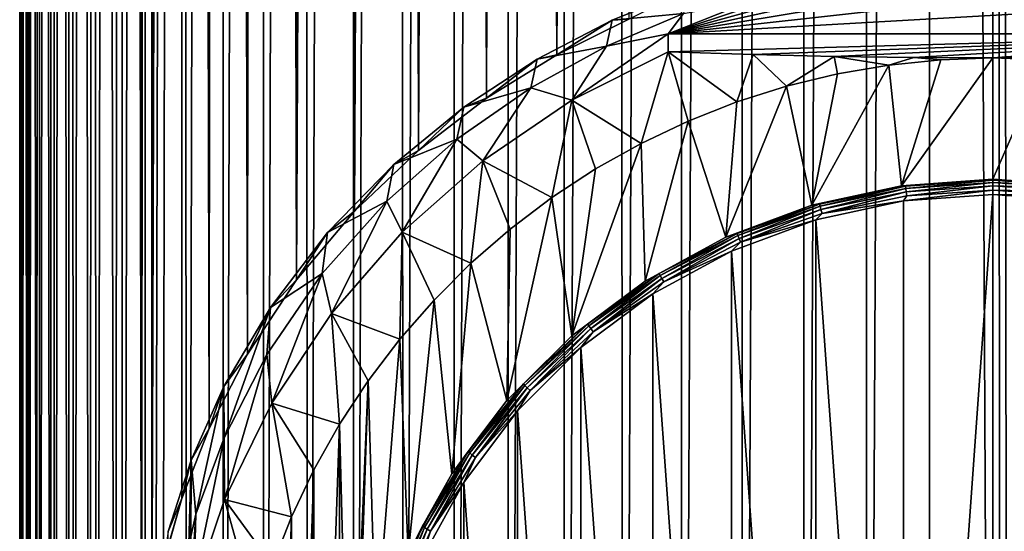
# Model space of a CAD drawing. Header units: metres. Extents: x -24 to 73, y -230 to 24.
# Tile 6 of 52: x -14 to 0, y -206 to -199. Entities that reach past the tile are written whole.
import ezdxf

# ---------------------------------------------------------------- set-up
doc = ezdxf.new("R2010")
doc.units = ezdxf.units.M
doc.layers.add('solid_SIDE_LEVER_10_541_032_SW0001', color=7, linetype='CONTINUOUS')

msp = doc.modelspace()

# ---------------------------------------------------------------- linework, layer by layer
at = {"layer": 'solid_SIDE_LEVER_10_541_032_SW0001'}
for points in [[(-8.52266, -43.041897, 268.405396), (-9.230842, -43.06218, 267.824554), (-9.193147, -228.348083, 274.32782)], [(-8.52266, -43.041897, 268.405396), (-9.193147, -228.348083, 274.32782), (-8.486511, -228.327988, 274.903381)], [(-7.777983, -43.023273, 268.93869), (-8.52266, -43.041897, 268.405396), (-8.486511, -228.327988, 274.903381)], [(-7.777983, -43.023273, 268.93869), (-8.486511, -228.327988, 274.903381), (-7.743896, -228.30954, 275.431732)], [(-7, -43.00639, 269.42218), (-7.777983, -43.023273, 268.93869), (-7.743896, -228.30954, 275.431732)], [(-7, -43.00639, 269.42218), (-7.743896, -228.30954, 275.431732), (-6.968448, -228.292816, 275.910706)], [(-6.192042, -42.991318, 269.85376), (-7, -43.00639, 269.42218), (-6.968448, -228.292816, 275.910706)], [(-6.192042, -42.991318, 269.85376), (-6.968448, -228.292816, 275.910706), (-6.163455, -228.277893, 276.338196)], [(-5.357568, -42.978123, 270.231628), (-6.192042, -42.991318, 269.85376), (-6.163455, -228.277893, 276.338196)], [(-5.357568, -42.978123, 270.231628), (-6.163455, -228.277893, 276.338196), (-5.332332, -228.264816, 276.712433)], [(-4.500153, -42.966858, 270.554138), (-5.357568, -42.978123, 270.231628), (-5.332332, -228.264816, 276.712433)], [(-4.500153, -42.966858, 270.554138), (-5.332332, -228.264816, 276.712433), (-4.478601, -228.253662, 277.031799)], [(-3.623467, -42.957577, 270.819916), (-4.500153, -42.966858, 270.554138), (-4.478601, -228.253662, 277.031799)], [(-3.623467, -42.957577, 270.819916), (-4.478601, -228.253662, 277.031799), (-3.605881, -228.244476, 277.294983)], [(-2.731265, -42.950317, 271.027832), (-3.623467, -42.957577, 270.819916), (-3.605881, -228.244476, 277.294983)], [(-2.731265, -42.950317, 271.027832), (-3.605881, -228.244476, 277.294983), (-2.717873, -228.237289, 277.500854)], [(-1.827367, -42.94511, 271.176971), (-2.731265, -42.950317, 271.027832), (-2.717873, -228.237289, 277.500854)], [(-1.827367, -42.94511, 271.176971), (-2.717873, -228.237289, 277.500854), (-1.818343, -228.232132, 277.648529)], [(-0.915644, -42.941975, 271.266724), (-1.827367, -42.94511, 271.176971), (-1.818343, -228.232132, 277.648529)], [(-0.915644, -42.941975, 271.266724), (-1.818343, -228.232132, 277.648529), (-0.911103, -228.229019, 277.737396)], [(-0.915644, -42.941975, 271.266724), (0, -228.227982, 277.767029), (0, -42.940929, 271.296661)], [(-0.915644, -42.941975, 271.266724), (-0.911103, -228.229019, 277.737396), (0, -228.227982, 277.767029)], [(0, -42.940929, 271.296661), (0, -228.227982, 277.767029), (0.109217, -228.227997, 277.766602)], [(0, -42.940929, 271.296661), (0.109217, -228.227997, 277.766602), (0.218427, -228.228043, 277.76535)], [(0.915644, -42.941975, 271.266724), (0, -42.940929, 271.296661), (0.218427, -228.228043, 277.76535)], [(-12.124355, -43.185226, 264.300934), (-12.556218, -43.213425, 263.493469), (-12.521811, -228.498062, 270.033081)], [(-12.124355, -43.185226, 264.300934), (-12.521811, -228.498062, 270.033081), (-12.087786, -228.470093, 270.834229)], [(-11.640574, -43.158073, 265.078461), (-12.124355, -43.185226, 264.300934), (-12.087786, -228.470093, 270.834229)], [(-11.640574, -43.158073, 265.078461), (-12.087786, -228.470093, 270.834229), (-11.602512, -228.443161, 271.605438)], [(-11.106947, -43.132088, 265.822662), (-11.640574, -43.158073, 265.078461), (-11.602512, -228.443161, 271.605438)], [(-11.106947, -43.132088, 265.822662), (-11.602512, -228.443161, 271.605438), (-11.068048, -228.417389, 272.343475)], [(-10.525757, -43.107372, 266.530426), (-11.106947, -43.132088, 265.822662), (-11.068048, -228.417389, 272.343475)], [(-10.525757, -43.107372, 266.530426), (-11.068048, -228.417389, 272.343475), (-10.486657, -228.392883, 273.045166)], [(-9.899495, -43.084034, 267.198669), (-10.525757, -43.107372, 266.530426), (-10.486657, -228.392883, 273.045166)], [(-9.899495, -43.084034, 267.198669), (-10.486657, -228.392883, 273.045166), (-9.860806, -228.369751, 273.70755)], [(-9.230842, -43.06218, 267.824554), (-9.899495, -43.084034, 267.198669), (-9.860806, -228.369751, 273.70755)], [(-9.230842, -43.06218, 267.824554), (-9.860806, -228.369751, 273.70755), (-9.193147, -228.348083, 274.32782)], [(-13.730994, -43.334202, 260.03479), (-13.880228, -43.365749, 259.13147), (-13.866805, -228.649338, 265.700989)], [(-13.730994, -43.334202, 260.03479), (-13.866805, -228.649338, 265.700989), (-13.71203, -228.617996, 266.598785)], [(-13.522962, -43.303066, 260.926453), (-13.730994, -43.334202, 260.03479), (-13.71203, -228.617996, 266.598785)], [(-13.522962, -43.303066, 260.926453), (-13.71203, -228.617996, 266.598785), (-13.49912, -228.587067, 267.484619)], [(-13.257022, -43.272469, 261.802612), (-13.522962, -43.303066, 260.926453), (-13.49912, -228.587067, 267.484619)], [(-13.257022, -43.272469, 261.802612), (-13.49912, -228.587067, 267.484619), (-13.228976, -228.556671, 268.354706)], [(-12.934314, -43.242546, 262.659515), (-13.257022, -43.272469, 261.802612), (-13.228976, -228.556671, 268.354706)], [(-12.934314, -43.242546, 262.659515), (-13.228976, -228.556671, 268.354706), (-12.902745, -228.526962, 269.205414)], [(-12.556218, -43.213425, 263.493469), (-12.934314, -43.242546, 262.659515), (-12.902745, -228.526962, 269.205414)], [(-12.556218, -43.213425, 263.493469), (-12.902745, -228.526962, 269.205414), (-12.521811, -228.498062, 270.033081)], [(-13.970025, -43.397568, 258.220276), (-14, -43.429523, 257.305206), (-13.999574, -228.712769, 263.884735)], [(-14, -43.429523, 257.305206), (-13.977004, -228.744568, 262.973969), (-13.999574, -228.712769, 263.884735)], [(-14, -43.429523, 257.305206), (-13.970025, -43.461479, 256.390106), (-13.977004, -228.744568, 262.973969)], [(-13.970025, -43.397568, 258.220276), (-13.999574, -228.712769, 263.884735), (-13.962789, -228.680984, 264.795013)], [(-13.970025, -43.461479, 256.390106), (-13.895176, -228.77626, 262.06662), (-13.977004, -228.744568, 262.973969)], [(-13.880228, -43.365749, 259.13147), (-13.970025, -43.397568, 258.220276), (-13.962789, -228.680984, 264.795013)], [(-13.970025, -43.461479, 256.390106), (-13.880228, -43.493298, 255.478943), (-13.895176, -228.77626, 262.06662)], [(-13.880228, -43.365749, 259.13147), (-13.962789, -228.680984, 264.795013), (-13.866805, -228.649338, 265.700989)], [(-13.880228, -43.493298, 255.478943), (-13.754436, -228.807693, 261.166504), (-13.895176, -228.77626, 262.06662)], [(-13.880228, -43.493298, 255.478943), (-13.730994, -43.524841, 254.575607), (-13.754436, -228.807693, 261.166504)], [(-13.730994, -43.524841, 254.575607), (-13.55538, -228.838745, 260.277466), (-13.754436, -228.807693, 261.166504)], [(-13.730994, -43.524841, 254.575607), (-13.522962, -43.555981, 253.683945), (-13.55538, -228.838745, 260.277466)], [(-13.522962, -43.555981, 253.683945), (-13.298853, -228.869263, 259.403259), (-13.55538, -228.838745, 260.277466)], [(-13.522962, -43.555981, 253.683945), (-13.257022, -43.586575, 252.807785), (-13.298853, -228.869263, 259.403259)], [(-13.257022, -43.586575, 252.807785), (-12.985943, -228.899155, 258.547577), (-13.298853, -228.869263, 259.403259)], [(-13.257022, -43.586575, 252.807785), (-12.934314, -43.616501, 251.950897), (-12.985943, -228.899155, 258.547577)], [(-12.934314, -43.616501, 251.950897), (-12.617975, -228.928253, 257.71405), (-12.985943, -228.899155, 258.547577)], [(-12.934314, -43.616501, 251.950897), (-12.556218, -43.645622, 251.116928), (-12.617975, -228.928253, 257.71405)], [(-12.556218, -43.645622, 251.116928), (-12.244679, -209.648849, 256.318237), (-12.617975, -228.928253, 257.71405)], [(-12.244005, -208.904007, 256.291016), (-12.244679, -209.648849, 256.318237), (-12.556218, -43.645622, 251.116928)], [(-12.556218, -43.645622, 251.116928), (-12.124355, -43.67382, 250.309464), (-12.244005, -208.904007, 256.291016)], [(-12.124355, -43.67382, 250.309464), (-12.197146, -208.157288, 256.181061), (-12.244005, -208.904007, 256.291016)], [(-12.124355, -43.67382, 250.309464), (-12.097469, -207.38147, 255.979874), (-12.197146, -208.157288, 256.181061)], [(-12.124355, -43.67382, 250.309464), (-11.640574, -43.70097, 249.531952), (-12.097469, -207.38147, 255.979874)], [(-11.640574, -43.70097, 249.531952), (-11.929536, -206.548737, 255.669907), (-12.097469, -207.38147, 255.979874)], [(-11.640574, -43.70097, 249.531952), (-11.667164, -205.634018, 255.226746), (-11.929536, -206.548737, 255.669907)], [(-11.640574, -43.70097, 249.531952), (-11.275347, -204.627228, 254.630707), (-11.667164, -205.634018, 255.226746)], [(-11.640574, -43.70097, 249.531952), (-11.106947, -43.726959, 248.787735), (-11.275347, -204.627228, 254.630707)], [(-11.106947, -43.726959, 248.787735), (-10.724915, -203.556595, 253.892807), (-11.275347, -204.627228, 254.630707)], [(-11.106947, -43.726959, 248.787735), (-10.525757, -43.751675, 248.079987), (-10.724915, -203.556595, 253.892807)], [(-10.525757, -43.751675, 248.079987), (-10.016845, -202.491699, 253.073074), (-10.724915, -203.556595, 253.892807)], [(-10.525757, -43.751675, 248.079987), (-9.899495, -43.775009, 247.411743), (-10.016845, -202.491699, 253.073074)], [(-9.899495, -43.775009, 247.411743), (-9.230842, -43.796867, 246.785858), (-10.016845, -202.491699, 253.073074)], [(-9.230842, -43.796867, 246.785858), (-9.182971, -201.503448, 252.251282), (-10.016845, -202.491699, 253.073074)], [(-9.230842, -43.796867, 246.785858), (-8.52266, -43.81715, 246.205017), (-9.182971, -201.503448, 252.251282)], [(-8.52266, -43.81715, 246.205017), (-8.261876, -200.63002, 251.485596), (-9.182971, -201.503448, 252.251282)], [(-8.52266, -43.81715, 246.205017), (-7.777983, -43.835773, 245.671722), (-8.261876, -200.63002, 251.485596)], [(-7.777983, -43.835773, 245.671722), (-7.284308, -199.882095, 250.805649), (-8.261876, -200.63002, 251.485596)], [(-7.777983, -43.835773, 245.671722), (-7, -43.852657, 245.188232), (-7.284308, -199.882095, 250.805649)], [(-7, -43.852657, 245.188232), (-6.271936, -199.256821, 250.222687), (-7.284308, -199.882095, 250.805649)], [(-7, -43.852657, 245.188232), (-6.192042, -43.867729, 244.756638), (-6.271936, -199.256821, 250.222687)], [(-6.192042, -43.867729, 244.756638), (-5.357568, -43.880924, 244.378769), (-6.271936, -199.256821, 250.222687)], [(-5.357568, -43.880924, 244.378769), (-5.239285, -198.746658, 249.738403), (-6.271936, -199.256821, 250.222687)], [(0, -197.924438, 249.07457), (-4.669315, -198.953613, 248.210983), (-1.163486, -197.985947, 249.022949)], [(1.163486, -197.985947, 249.022949), (-4.669315, -198.953613, 248.210983), (0, -197.924438, 249.07457)], [(-1.163486, -197.985947, 249.022949), (-4.669315, -198.953613, 248.210983), (-2.329345, -198.17276, 248.866196)], [(2.329345, -198.17276, 248.866196), (-4.669315, -198.953613, 248.210983), (1.163486, -197.985947, 249.022949)], [(-2.329345, -198.17276, 248.866196), (-4.669315, -198.953613, 248.210983), (-3.498583, -198.491684, 248.598587)], [(3.498583, -198.491684, 248.598587), (-4.669315, -198.953613, 248.210983), (2.329345, -198.17276, 248.866196)], [(-4.386658, -198.316742, 250.468994), (-5.477494, -198.758499, 250.932526), (-5.239285, -198.746658, 249.738403)], [(-4.451784, -198.662781, 250.504623), (-5.477494, -198.758499, 250.932526), (-4.386658, -198.316742, 250.468994)], [(3.498583, -198.491684, 248.598587), (4.669315, -198.953613, 248.210983), (-4.669315, -198.953613, 248.210983)], [(-4.451784, -198.662781, 250.504623), (-3.498583, -198.491684, 248.598587), (-4.669315, -198.953613, 248.210983)], [(-5.557803, -199.133774, 250.983292), (-5.477494, -198.758499, 250.932526), (-4.451784, -198.662781, 250.504623)], [(-5.557803, -199.133774, 250.983292), (-4.451784, -198.662781, 250.504623), (-4.669315, -198.953613, 248.210983)], [(-5.477494, -198.758499, 250.932526), (-6.555635, -199.318695, 251.516113), (-6.271936, -199.256821, 250.222687)], [(-5.557803, -199.133774, 250.983292), (-6.555635, -199.318695, 251.516113), (-5.477494, -198.758499, 250.932526)], [(-5.477494, -198.758499, 250.932526), (-6.271936, -199.256821, 250.222687), (-5.239285, -198.746658, 249.738403)], [(-4.669315, -198.953613, 248.210983), (-4.669315, -199.215088, 245.222397), (-6.055219, -199.910156, 245.283203)], [(-5.557803, -199.133774, 250.983292), (-4.669315, -198.953613, 248.210983), (-6.055219, -199.910156, 245.283203)], [(4.669315, -198.953613, 248.210983), (-3.44972, -199.253769, 244.780136), (-4.669315, -199.215088, 245.222397)], [(-4.669315, -198.953613, 248.210983), (4.669315, -198.953613, 248.210983), (-4.669315, -199.215088, 245.222397)], [(4.669315, -198.953613, 248.210983), (-2.282799, -199.280731, 244.47197), (-3.44972, -199.253769, 244.780136)], [(4.669315, -198.953613, 248.210983), (-1.139505, -199.296844, 244.287918), (-2.282799, -199.280731, 244.47197)], [(4.669315, -198.953613, 248.210983), (0, -199.302231, 244.226196), (-1.139505, -199.296844, 244.287918)], [(4.669315, -198.953613, 248.210983), (1.138427, -199.296844, 244.287811), (0, -199.302231, 244.226196)], [(-6.648594, -199.732788, 251.585403), (-6.555635, -199.318695, 251.516113), (-5.557803, -199.133774, 250.983292)], [(-6.648594, -199.732788, 251.585403), (-5.557803, -199.133774, 250.983292), (-6.055219, -199.910156, 245.283203)], [(-6.555635, -199.318695, 251.516113), (-7.284308, -199.882095, 250.805649), (-6.271936, -199.256821, 250.222687)], [(-6.055219, -199.910156, 245.283203), (-4.669315, -199.215088, 245.222397), (-5.060653, -200.530777, 244.333679)], [(-4.669315, -199.215088, 245.222397), (-4.382514, -200.209488, 244.305573), (-5.060653, -200.530777, 244.333679)], [(-4.669315, -199.215088, 245.222397), (-3.683601, -199.934921, 244.281555), (-4.382514, -200.209488, 244.305573)], [(-4.669315, -199.215088, 245.222397), (-3.44972, -199.253769, 244.780136), (-3.683601, -199.934921, 244.281555)], [(-3.44972, -199.253769, 244.780136), (-2.967822, -199.708618, 244.261749), (-3.683601, -199.934921, 244.281555)], [(-3.44972, -199.253769, 244.780136), (-2.282799, -199.280731, 244.47197), (-2.967822, -199.708618, 244.261749)], [(-2.282799, -199.280731, 244.47197), (-2.237972, -199.531433, 244.246246), (-2.967822, -199.708618, 244.261749)], [(-2.282799, -199.280731, 244.47197), (-1.497872, -199.404312, 244.235123), (-2.237972, -199.531433, 244.246246)], [(-2.282799, -199.280731, 244.47197), (-1.139505, -199.296844, 244.287918), (-1.497872, -199.404312, 244.235123)], [(-6.555635, -199.318695, 251.516113), (-7.610079, -200.008179, 252.226868), (-7.284308, -199.882095, 250.805649)], [(-6.648594, -199.732788, 251.585403), (-7.610079, -200.008179, 252.226868), (-6.555635, -199.318695, 251.516113)], [(-1.497872, -199.404312, 244.235123), (-1.316405, -201.139374, 244.386932), (-2.606036, -201.418854, 244.411377)], [(-2.237972, -199.531433, 244.246246), (-1.497872, -199.404312, 244.235123), (-2.606036, -201.418854, 244.411377)], [(-1.139505, -199.296844, 244.287918), (-0.750666, -199.327789, 244.228439), (-1.497872, -199.404312, 244.235123)], [(-1.497872, -199.404312, 244.235123), (-0.750666, -199.327789, 244.228439), (-1.316405, -201.139374, 244.386932)], [(0, -199.302231, 244.226196), (0, -201.045578, 244.378723), (-1.316405, -201.139374, 244.386932)], [(-0.750666, -199.327789, 244.228439), (0, -199.302231, 244.226196), (-1.316405, -201.139374, 244.386932)], [(-1.139505, -199.296844, 244.287918), (0, -199.302231, 244.226196), (-0.750666, -199.327789, 244.228439)], [(1.138427, -199.296844, 244.287811), (0.750668, -199.327789, 244.228439), (0, -199.302231, 244.226196)], [(0.750668, -199.327789, 244.228439), (0, -201.045578, 244.378723), (0, -199.302231, 244.226196)], [(0.750668, -199.327789, 244.228439), (1.316405, -201.139374, 244.386932), (0, -201.045578, 244.378723)], [(-2.967822, -199.708618, 244.261749), (-2.237972, -199.531433, 244.246246), (-2.606036, -201.418854, 244.411377)], [(-2.967822, -199.708618, 244.261749), (-2.606036, -201.418854, 244.411377), (-3.842582, -201.878296, 244.451569)], [(-3.683601, -199.934921, 244.281555), (-2.967822, -199.708618, 244.261749), (-3.842582, -201.878296, 244.451569)], [(-7.709839, -200.471405, 252.315842), (-7.610079, -200.008179, 252.226868), (-6.648594, -199.732788, 251.585403)], [(-7.709839, -200.471405, 252.315842), (-6.648594, -199.732788, 251.585403), (-7.338976, -200.778214, 245.359146)], [(-6.648594, -199.732788, 251.585403), (-6.055219, -199.910156, 245.283203), (-7.338976, -200.778214, 245.359146)], [(-7.610079, -200.008179, 252.226868), (-8.261876, -200.63002, 251.485596), (-7.284308, -199.882095, 250.805649)], [(-7.338976, -200.778214, 245.359146), (-6.055219, -199.910156, 245.283203), (-6.343382, -201.307831, 244.401672)], [(-6.055219, -199.910156, 245.283203), (-5.715493, -200.897568, 244.365768), (-6.343382, -201.307831, 244.401672)], [(-6.055219, -199.910156, 245.283203), (-5.060653, -200.530777, 244.333679), (-5.715493, -200.897568, 244.365768)], [(-4.382514, -200.209488, 244.305573), (-3.683601, -199.934921, 244.281555), (-3.842582, -201.878296, 244.451569)], [(-7.610079, -200.008179, 252.226868), (-8.619561, -200.83342, 253.064392), (-8.261876, -200.63002, 251.485596)], [(-7.709839, -200.471405, 252.315842), (-8.619561, -200.83342, 253.064392), (-7.610079, -200.008179, 252.226868)], [(-5.060653, -200.530777, 244.333679), (-4.382514, -200.209488, 244.305573), (-5.000925, -202.508392, 244.506699)], [(-4.382514, -200.209488, 244.305573), (-3.842582, -201.878296, 244.451569), (-5.000925, -202.508392, 244.506699)], [(-8.720028, -201.359421, 253.172729), (-8.619561, -200.83342, 253.064392), (-7.709839, -200.471405, 252.315842)], [(-8.720028, -201.359421, 253.172729), (-7.709839, -200.471405, 252.315842), (-8.499049, -201.804672, 245.448959)], [(-7.709839, -200.471405, 252.315842), (-7.338976, -200.778214, 245.359146), (-8.499049, -201.804672, 245.448959)], [(-5.060653, -200.530777, 244.333679), (-5.000925, -202.508392, 244.506699), (-6.05747, -203.29631, 244.575638)], [(-5.715493, -200.897568, 244.365768), (-5.060653, -200.530777, 244.333679), (-6.05747, -203.29631, 244.575638)], [(-8.619561, -200.83342, 253.064392), (-9.182971, -201.503448, 252.251282), (-8.261876, -200.63002, 251.485596)], [(-8.619561, -200.83342, 253.064392), (-9.570435, -201.810577, 254.032547), (-9.182971, -201.503448, 252.251282)], [(-8.720028, -201.359421, 253.172729), (-9.570435, -201.810577, 254.032547), (-8.619561, -200.83342, 253.064392)], [(-8.499049, -201.804672, 245.448959), (-7.338976, -200.778214, 245.359146), (-7.507994, -202.251694, 244.484238)], [(-7.338976, -200.778214, 245.359146), (-6.942068, -201.760117, 244.441238), (-7.507994, -202.251694, 244.484238)], [(-7.338976, -200.778214, 245.359146), (-6.343382, -201.307831, 244.401672), (-6.942068, -201.760117, 244.441238)], [(-6.343382, -201.307831, 244.401672), (-5.715493, -200.897568, 244.365768), (-6.05747, -203.29631, 244.575638)], [(-1.316405, -201.139374, 244.386932), (0, -201.045578, 244.378723), (-1.258209, -201.146454, 244.3255)], [(-1.258209, -201.146454, 244.3255), (0, -201.045578, 244.378723), (0, -201.060715, 244.318008)], [(-1.254335, -201.179382, 244.272369), (-1.258209, -201.146454, 244.3255), (0, -201.060715, 244.318008)], [(-1.254335, -201.179382, 244.272369), (0, -201.060715, 244.318008), (0, -201.093918, 244.264893)], [(-1.254335, -201.179382, 244.272369), (0, -201.093918, 244.264893), (-1.248302, -201.226974, 244.232101)], [(-1.248302, -201.226974, 244.232101), (0, -201.093918, 244.264893), (0, -201.141922, 244.224655)], [(1.316405, -201.139374, 244.386932), (0, -201.060715, 244.318008), (0, -201.045578, 244.378723)], [(1.316405, -201.139374, 244.386932), (1.258209, -201.146454, 244.3255), (0, -201.060715, 244.318008)], [(0, -201.093918, 244.264893), (0, -201.060715, 244.318008), (1.258209, -201.146454, 244.3255)], [(1.254335, -201.179382, 244.272369), (0, -201.093918, 244.264893), (1.258209, -201.146454, 244.3255)], [(1.254335, -201.179382, 244.272369), (0, -201.141922, 244.224655), (0, -201.093918, 244.264893)], [(-2.606036, -201.418854, 244.411377), (-1.316405, -201.139374, 244.386932), (-2.492979, -201.402069, 244.34787)], [(-1.316405, -201.139374, 244.386932), (-1.258209, -201.146454, 244.3255), (-2.492979, -201.402069, 244.34787)], [(-2.485305, -201.434219, 244.294662), (-2.492979, -201.402069, 244.34787), (-1.258209, -201.146454, 244.3255)], [(-2.485305, -201.434219, 244.294662), (-1.258209, -201.146454, 244.3255), (-1.254335, -201.179382, 244.272369)], [(-2.485305, -201.434219, 244.294662), (-1.254335, -201.179382, 244.272369), (-2.47335, -201.480576, 244.254288)], [(-1.254335, -201.179382, 244.272369), (-1.248302, -201.226974, 244.232101), (-2.47335, -201.480576, 244.254288)], [(-2.47335, -201.480576, 244.254288), (-1.248302, -201.226974, 244.232101), (-2.458287, -201.536606, 244.230682)], [(-1.248302, -201.226974, 244.232101), (-1.240699, -201.284561, 244.208633), (-2.458287, -201.536606, 244.230682)], [(-1.287945, -219.201614, 245.766403), (0, -201.262253, 244.196915), (0, -219.293365, 245.774429)], [(-1.287809, -201.353989, 244.204941), (0, -201.262253, 244.196915), (-1.287945, -219.201614, 245.766403)], [(-1.287809, -201.353989, 244.204941), (0, -201.200012, 244.201233), (0, -201.262253, 244.196915)], [(-1.240699, -201.284561, 244.208633), (0, -201.200012, 244.201233), (-1.287809, -201.353989, 244.204941)], [(-1.248302, -201.226974, 244.232101), (0, -201.141922, 244.224655), (-1.240699, -201.284561, 244.208633)], [(-1.240699, -201.284561, 244.208633), (0, -201.141922, 244.224655), (0, -201.200012, 244.201233)], [(1.248302, -201.226974, 244.232101), (0, -201.200012, 244.201233), (0, -201.141922, 244.224655)], [(1.254335, -201.179382, 244.272369), (1.248302, -201.226974, 244.232101), (0, -201.141922, 244.224655)], [(0, -201.200012, 244.201233), (1.240699, -201.284561, 244.208633), (0, -201.262253, 244.196915)], [(1.248302, -201.226974, 244.232101), (1.240699, -201.284561, 244.208633), (0, -201.200012, 244.201233)], [(0, -219.293365, 245.774429), (0, -201.262253, 244.196915), (1.287945, -201.354019, 244.204941)], [(1.240699, -201.284561, 244.208633), (1.287945, -201.354019, 244.204941), (0, -201.262253, 244.196915)], [(-9.647538, -202.398407, 254.137695), (-9.570435, -201.810577, 254.032547), (-8.720028, -201.359421, 253.172729)], [(-9.647538, -202.398407, 254.137695), (-8.720028, -201.359421, 253.172729), (-9.515834, -202.972214, 245.551102)], [(-8.720028, -201.359421, 253.172729), (-8.499049, -201.804672, 245.448959), (-9.515834, -202.972214, 245.551102)], [(-6.343382, -201.307831, 244.401672), (-6.05747, -203.29631, 244.575638), (-6.990676, -204.225967, 244.656967)], [(-6.942068, -201.760117, 244.441238), (-6.343382, -201.307831, 244.401672), (-6.990676, -204.225967, 244.656967)], [(-2.606036, -201.418854, 244.411377), (-2.492979, -201.402069, 244.34787), (-3.68131, -201.822784, 244.384674)], [(-3.669978, -201.853638, 244.33136), (-3.68131, -201.822784, 244.384674), (-2.492979, -201.402069, 244.34787)], [(-3.669978, -201.853638, 244.33136), (-2.492979, -201.402069, 244.34787), (-2.485305, -201.434219, 244.294662)], [(-1.287809, -201.353989, 244.204941), (-1.287945, -219.201614, 245.766403), (-2.549568, -201.627411, 244.228867)], [(-2.458287, -201.536606, 244.230682), (-1.287809, -201.353989, 244.204941), (-2.549568, -201.627411, 244.228867)], [(-2.458287, -201.536606, 244.230682), (-1.240699, -201.284561, 244.208633), (-1.287809, -201.353989, 244.204941)], [(0, -219.293365, 245.774429), (1.287945, -201.354019, 244.204941), (1.287809, -219.20163, 245.766403)], [(-9.570435, -201.810577, 254.032547), (-10.016845, -202.491699, 253.073074), (-9.182971, -201.503448, 252.251282)], [(-3.842582, -201.878296, 244.451569), (-2.606036, -201.418854, 244.411377), (-3.68131, -201.822784, 244.384674)], [(-3.669978, -201.853638, 244.33136), (-2.485305, -201.434219, 244.294662), (-3.652324, -201.897995, 244.290802)], [(-2.485305, -201.434219, 244.294662), (-2.47335, -201.480576, 244.254288), (-3.652324, -201.897995, 244.290802)], [(-3.652324, -201.897995, 244.290802), (-2.47335, -201.480576, 244.254288), (-3.630081, -201.951477, 244.266983)], [(-2.47335, -201.480576, 244.254288), (-2.458287, -201.536606, 244.230682), (-3.630081, -201.951477, 244.266983)], [(-3.630081, -201.951477, 244.266983), (-2.458287, -201.536606, 244.230682), (-2.549568, -201.627411, 244.228867)], [(-2.549568, -201.627411, 244.228867), (-2.549698, -218.928177, 245.742477), (-3.759403, -202.07692, 244.268188)], [(-3.630081, -201.951477, 244.266983), (-2.549568, -201.627411, 244.228867), (-3.759403, -202.07692, 244.268188)], [(-2.549568, -201.627411, 244.228867), (-1.287945, -219.201614, 245.766403), (-2.549698, -218.928177, 245.742477)], [(-9.570435, -201.810577, 254.032547), (-10.393286, -202.88768, 255.059906), (-10.016845, -202.491699, 253.073074)], [(-9.647538, -202.398407, 254.137695), (-10.393286, -202.88768, 255.059906), (-9.570435, -201.810577, 254.032547)], [(-9.515834, -202.972214, 245.551102), (-8.499049, -201.804672, 245.448959), (-8.532763, -203.344757, 244.579865)], [(-8.499049, -201.804672, 245.448959), (-8.039268, -202.780945, 244.530548), (-8.532763, -203.344757, 244.579865)], [(-8.499049, -201.804672, 245.448959), (-7.507994, -202.251694, 244.484238), (-8.039268, -202.780945, 244.530548)], [(-7.507994, -202.251694, 244.484238), (-6.942068, -201.760117, 244.441238), (-6.990676, -204.225967, 244.656967)], [(-3.842582, -201.878296, 244.451569), (-3.68131, -201.822784, 244.384674), (-4.801065, -202.400787, 244.435242)], [(-4.786286, -202.429871, 244.381775), (-4.801065, -202.400787, 244.435242), (-3.68131, -201.822784, 244.384674)], [(-4.786286, -202.429871, 244.381775), (-3.68131, -201.822784, 244.384674), (-3.669978, -201.853638, 244.33136)], [(-5.000925, -202.508392, 244.506699), (-3.842582, -201.878296, 244.451569), (-4.801065, -202.400787, 244.435242)], [(-4.786286, -202.429871, 244.381775), (-3.669978, -201.853638, 244.33136), (-4.763263, -202.471436, 244.340973)], [(-3.669978, -201.853638, 244.33136), (-3.652324, -201.897995, 244.290802), (-4.763263, -202.471436, 244.340973)], [(-4.763263, -202.471436, 244.340973), (-3.652324, -201.897995, 244.290802), (-4.734253, -202.521439, 244.316849)], [(-3.652324, -201.897995, 244.290802), (-3.630081, -201.951477, 244.266983), (-4.734253, -202.521439, 244.316849)], [(-4.734253, -202.521439, 244.316849), (-3.630081, -201.951477, 244.266983), (-3.759403, -202.07692, 244.268188)], [(-3.759403, -202.07692, 244.268188), (-3.759526, -218.478653, 245.703156), (-4.892696, -202.693375, 244.322113)], [(-4.734253, -202.521439, 244.316849), (-3.759403, -202.07692, 244.268188), (-4.892696, -202.693375, 244.322113)], [(-3.759403, -202.07692, 244.268188), (-2.549698, -218.928177, 245.742477), (-3.759526, -218.478653, 245.703156)], [(-8.039268, -202.780945, 244.530548), (-7.507994, -202.251694, 244.484238), (-7.781596, -205.278488, 244.749054)], [(-7.507994, -202.251694, 244.484238), (-6.990676, -204.225967, 244.656967), (-7.781596, -205.278488, 244.749054)], [(-10.446076, -203.562393, 255.154221), (-10.393286, -202.88768, 255.059906), (-9.647538, -202.398407, 254.137695)], [(-10.446076, -203.562393, 255.154221), (-9.647538, -202.398407, 254.137695), (-10.372171, -204.261124, 245.663864)], [(-9.647538, -202.398407, 254.137695), (-9.515834, -202.972214, 245.551102), (-10.372171, -204.261124, 245.663864)], [(-5.000925, -202.508392, 244.506699), (-4.801065, -202.400787, 244.435242), (-5.831386, -203.125305, 244.498627)], [(-5.813435, -203.152145, 244.444962), (-5.831386, -203.125305, 244.498627), (-4.801065, -202.400787, 244.435242)], [(-5.813435, -203.152145, 244.444962), (-4.801065, -202.400787, 244.435242), (-4.786286, -202.429871, 244.381775)], [(-10.393286, -202.88768, 255.059906), (-10.724915, -203.556595, 253.892807), (-10.016845, -202.491699, 253.073074)], [(-6.05747, -203.29631, 244.575638), (-5.000925, -202.508392, 244.506699), (-5.831386, -203.125305, 244.498627)], [(-5.813435, -203.152145, 244.444962), (-4.786286, -202.429871, 244.381775), (-5.78547, -203.190247, 244.403854)], [(-4.786286, -202.429871, 244.381775), (-4.763263, -202.471436, 244.340973), (-5.78547, -203.190247, 244.403854)], [(-5.78547, -203.190247, 244.403854), (-4.763263, -202.471436, 244.340973), (-5.750236, -203.23587, 244.379349)], [(-4.763263, -202.471436, 244.340973), (-4.734253, -202.521439, 244.316849), (-5.750236, -203.23587, 244.379349)], [(-5.750236, -203.23587, 244.379349), (-4.734253, -202.521439, 244.316849), (-4.892696, -202.693375, 244.322113)], [(-8.532763, -203.344757, 244.579865), (-8.039268, -202.780945, 244.530548), (-8.414099, -206.432419, 244.850006)], [(-8.039268, -202.780945, 244.530548), (-7.781596, -205.278488, 244.749054), (-8.414099, -206.432419, 244.850006)], [(-4.892696, -202.693375, 244.322113), (-4.89281, -217.862183, 245.649216), (-5.926414, -203.464233, 244.389557)], [(-5.750236, -203.23587, 244.379349), (-4.892696, -202.693375, 244.322113), (-5.926414, -203.464233, 244.389557)], [(-4.892696, -202.693375, 244.322113), (-3.759526, -218.478653, 245.703156), (-4.89281, -217.862183, 245.649216)], [(-10.393286, -202.88768, 255.059906), (-11.062504, -204.025467, 256.081207), (-10.724915, -203.556595, 253.892807)], [(-11.059263, -204.760834, 256.101624), (-11.062504, -204.025467, 256.081207), (-10.393286, -202.88768, 255.059906)], [(-11.059263, -204.760834, 256.101624), (-10.393286, -202.88768, 255.059906), (-10.446076, -203.562393, 255.154221)], [(-10.372171, -204.261124, 245.663864), (-9.515834, -202.972214, 245.551102), (-9.398542, -204.566589, 244.686768)], [(-9.515834, -202.972214, 245.551102), (-8.532763, -203.344757, 244.579865), (-8.986722, -203.941116, 244.63205)], [(-9.515834, -202.972214, 245.551102), (-8.986722, -203.941116, 244.63205), (-9.398542, -204.566589, 244.686768)], [(-6.05747, -203.29631, 244.575638), (-5.831386, -203.125305, 244.498627), (-6.753079, -203.982834, 244.573654)], [(-6.73229, -204.007034, 244.51976), (-6.753079, -203.982834, 244.573654), (-5.831386, -203.125305, 244.498627)], [(-6.73229, -204.007034, 244.51976), (-5.831386, -203.125305, 244.498627), (-5.813435, -203.152145, 244.444962)], [(-6.73229, -204.007034, 244.51976), (-5.813435, -203.152145, 244.444962), (-6.699906, -204.041031, 244.478287)], [(-5.813435, -203.152145, 244.444962), (-5.78547, -203.190247, 244.403854), (-6.699906, -204.041031, 244.478287)], [(-6.699906, -204.041031, 244.478287), (-5.78547, -203.190247, 244.403854), (-6.659102, -204.081467, 244.453323)], [(-5.78547, -203.190247, 244.403854), (-5.750236, -203.23587, 244.379349), (-6.659102, -204.081467, 244.453323)], [(-6.659102, -204.081467, 244.453323), (-5.750236, -203.23587, 244.379349), (-5.926414, -203.464233, 244.389557)], [(-8.986722, -203.941116, 244.63205), (-8.532763, -203.344757, 244.579865), (-8.875306, -207.664261, 244.957779)], [(-8.532763, -203.344757, 244.579865), (-8.414099, -206.432419, 244.850006), (-8.875306, -207.664261, 244.957779)], [(-6.990676, -204.225967, 244.656967), (-6.05747, -203.29631, 244.575638), (-6.753079, -203.982834, 244.573654)], [(-5.926414, -203.464233, 244.389557), (-5.926516, -217.091293, 245.581772), (-6.839474, -204.37381, 244.469131)], [(-6.659102, -204.081467, 244.453323), (-5.926414, -203.464233, 244.389557), (-6.839474, -204.37381, 244.469131)], [(-5.926414, -203.464233, 244.389557), (-4.89281, -217.862183, 245.649216), (-5.926516, -217.091293, 245.581772)], [(-11.062504, -204.025467, 256.081207), (-11.275347, -204.627228, 254.630707), (-10.724915, -203.556595, 253.892807)], [(-11.059263, -204.760834, 256.101624), (-10.446076, -203.562393, 255.154221), (-11.053658, -205.649673, 245.785339)], [(-10.446076, -203.562393, 255.154221), (-10.372171, -204.261124, 245.663864), (-11.053658, -205.649673, 245.785339)], [(-9.398542, -204.566589, 244.686768), (-8.986722, -203.941116, 244.63205), (-9.25, -210.260376, 245.184906)], [(-8.986722, -203.941116, 244.63205), (-9.155849, -208.94899, 245.070175), (-9.25, -210.260376, 245.184906)], [(-8.986722, -203.941116, 244.63205), (-8.875306, -207.664261, 244.957779), (-9.155849, -208.94899, 245.070175)], [(-11.062504, -204.025467, 256.081207), (-11.531255, -205.081467, 256.944031), (-11.275347, -204.627228, 254.630707)], [(-11.465046, -205.85759, 256.845551), (-11.531255, -205.081467, 256.944031), (-11.062504, -204.025467, 256.081207)], [(-11.465046, -205.85759, 256.845551), (-11.062504, -204.025467, 256.081207), (-11.059263, -204.760834, 256.101624)], [(-6.990676, -204.225967, 244.656967), (-6.753079, -203.982834, 244.573654), (-7.548975, -204.957397, 244.65892)], [(-7.525736, -204.978607, 244.604752), (-7.548975, -204.957397, 244.65892), (-6.753079, -203.982834, 244.573654)], [(-7.525736, -204.978607, 244.604752), (-6.753079, -203.982834, 244.573654), (-6.73229, -204.007034, 244.51976)], [(-7.525736, -204.978607, 244.604752), (-6.73229, -204.007034, 244.51976), (-7.489535, -205.007919, 244.562881)], [(-6.73229, -204.007034, 244.51976), (-6.699906, -204.041031, 244.478287), (-7.489535, -205.007919, 244.562881)], [(-7.489535, -205.007919, 244.562881), (-6.699906, -204.041031, 244.478287), (-7.443923, -205.042465, 244.537399)], [(-6.699906, -204.041031, 244.478287), (-6.659102, -204.081467, 244.453323), (-7.443923, -205.042465, 244.537399)], [(-7.443923, -205.042465, 244.537399), (-6.659102, -204.081467, 244.453323), (-6.839474, -204.37381, 244.469131)], [(-7.781596, -205.278488, 244.749054), (-6.990676, -204.225967, 244.656967), (-7.548975, -204.957397, 244.65892)], [(-11.053658, -205.649673, 245.785339), (-10.372171, -204.261124, 245.663864), (-10.089293, -205.894577, 244.802948)], [(-10.372171, -204.261124, 245.663864), (-9.398542, -204.566589, 244.686768), (-9.766786, -205.219009, 244.743851)], [(-10.372171, -204.261124, 245.663864), (-9.766786, -205.219009, 244.743851), (-10.089293, -205.894577, 244.802948)], [(-6.839474, -204.37381, 244.469131), (-6.839563, -216.181717, 245.502197), (-7.613288, -205.403549, 244.559235)], [(-7.443923, -205.042465, 244.537399), (-6.839474, -204.37381, 244.469131), (-7.613288, -205.403549, 244.559235)], [(-6.839474, -204.37381, 244.469131), (-5.926516, -217.091293, 245.581772), (-6.839563, -216.181717, 245.502197)], [(-11.531255, -205.081467, 256.944031), (-11.667164, -205.634018, 255.226746), (-11.275347, -204.627228, 254.630707)], [(-9.766789, -215.301743, 245.625977), (-9.766786, -205.219009, 244.743851), (-9.398542, -204.566589, 244.686768)], [(-9.398549, -215.954163, 245.683044), (-9.766789, -215.301743, 245.625977), (-9.398542, -204.566589, 244.686768)], [(-9.398549, -215.954163, 245.683044), (-9.398542, -204.566589, 244.686768), (-9.25, -210.260376, 245.184906)], [(-11.059263, -204.760834, 256.101624), (-11.053658, -205.649673, 245.785339), (-11.548813, -207.114502, 245.913498)], [(-11.465046, -205.85759, 256.845551), (-11.059263, -204.760834, 256.101624), (-11.548813, -207.114502, 245.913498)], [(-11.531255, -205.081467, 256.944031), (-11.864415, -206.107224, 257.669067), (-11.667164, -205.634018, 255.226746)], [(-11.746093, -212.661209, 257.641083), (-11.864415, -206.107224, 257.669067), (-11.531255, -205.081467, 256.944031)], [(-11.630439, -211.949127, 257.37851), (-11.746093, -212.661209, 257.641083), (-11.531255, -205.081467, 256.944031)], [(-11.548703, -208.887024, 257.110596), (-11.630439, -211.949127, 257.37851), (-11.531255, -205.081467, 256.944031)], [(-11.548703, -208.887024, 257.110596), (-11.531255, -205.081467, 256.944031), (-11.465046, -205.85759, 256.845551)], [(-7.781596, -205.278488, 244.749054), (-7.548975, -204.957397, 244.65892), (-8.204247, -206.030838, 244.752838)], [(-8.178991, -206.048752, 244.69838), (-8.204247, -206.030838, 244.752838), (-7.548975, -204.957397, 244.65892)], [(-8.178991, -206.048752, 244.69838), (-7.548975, -204.957397, 244.65892), (-7.525736, -204.978607, 244.604752)], [(-8.178991, -206.048752, 244.69838), (-7.525736, -204.978607, 244.604752), (-8.139648, -206.072906, 244.656052)], [(-7.525736, -204.978607, 244.604752), (-7.489535, -205.007919, 244.562881), (-8.139648, -206.072906, 244.656052)], [(-8.139648, -206.072906, 244.656052), (-7.489535, -205.007919, 244.562881), (-8.090076, -206.100967, 244.63002)], [(-7.489535, -205.007919, 244.562881), (-7.443923, -205.042465, 244.537399), (-8.090076, -206.100967, 244.63002)], [(-8.090076, -206.100967, 244.63002), (-7.443923, -205.042465, 244.537399), (-7.613288, -205.403549, 244.559235)], [(-10.089299, -214.626175, 245.566864), (-10.089293, -205.894577, 244.802948), (-9.766786, -205.219009, 244.743851)], [(-9.766789, -215.301743, 245.625977), (-10.089299, -214.626175, 245.566864), (-9.766786, -205.219009, 244.743851)], [(-8.414099, -206.432419, 244.850006), (-7.781596, -205.278488, 244.749054), (-8.204247, -206.030838, 244.752838)], [(-7.613288, -205.403549, 244.559235), (-7.613361, -215.151962, 245.412109), (-8.232134, -206.532532, 244.658005)], [(-8.090076, -206.100967, 244.63002), (-7.613288, -205.403549, 244.559235), (-8.232134, -206.532532, 244.658005)], [(-7.613288, -205.403549, 244.559235), (-6.839563, -216.181717, 245.502197), (-7.613361, -215.151962, 245.412109)], [(-11.864415, -206.107224, 257.669067), (-11.929536, -206.548737, 255.669907), (-11.667164, -205.634018, 255.226746)], [(-11.548813, -207.114502, 245.913498), (-11.053658, -205.649673, 245.785339), (-10.59207, -207.303833, 244.926239)], [(-11.053658, -205.649673, 245.785339), (-10.089293, -205.894577, 244.802948), (-10.364886, -206.590759, 244.863861)], [(-11.053658, -205.649673, 245.785339), (-10.364886, -206.590759, 244.863861), (-10.59207, -207.303833, 244.926239)], [(-11.804039, -207.359573, 256.976959), (-11.465046, -205.85759, 256.845551), (-11.548813, -207.114502, 245.913498)], [(-11.548703, -208.887024, 257.110596), (-11.465046, -205.85759, 256.845551), (-11.804039, -207.359573, 256.976959)], [(-10.364888, -213.929993, 245.505966), (-10.364886, -206.590759, 244.863861), (-10.089293, -205.894577, 244.802948)], [(-10.089299, -214.626175, 245.566864), (-10.364888, -213.929993, 245.505966), (-10.089293, -205.894577, 244.802948)], [(-8.414099, -206.432419, 244.850006), (-8.204247, -206.030838, 244.752838), (-8.70669, -207.183182, 244.853653)], [(-8.679888, -207.19754, 244.798889), (-8.70669, -207.183182, 244.853653), (-8.204247, -206.030838, 244.752838)], [(-8.679888, -207.19754, 244.798889), (-8.204247, -206.030838, 244.752838), (-8.178991, -206.048752, 244.69838)], [(-8.679888, -207.19754, 244.798889), (-8.178991, -206.048752, 244.69838), (-8.638135, -207.216171, 244.756088)], [(-8.178991, -206.048752, 244.69838), (-8.139648, -206.072906, 244.656052), (-8.638135, -207.216171, 244.756088)], [(-8.638135, -207.216171, 244.756088), (-8.139648, -206.072906, 244.656052), (-8.585527, -207.237274, 244.729431)], [(-8.139648, -206.072906, 244.656052), (-8.090076, -206.100967, 244.63002), (-8.585527, -207.237274, 244.729431)], [(-8.585527, -207.237274, 244.729431), (-8.090076, -206.100967, 244.63002), (-8.232134, -206.532532, 244.658005)]]:
    msp.add_3dface(points, dxfattribs=at)

doc.saveas('drawing.dxf')
